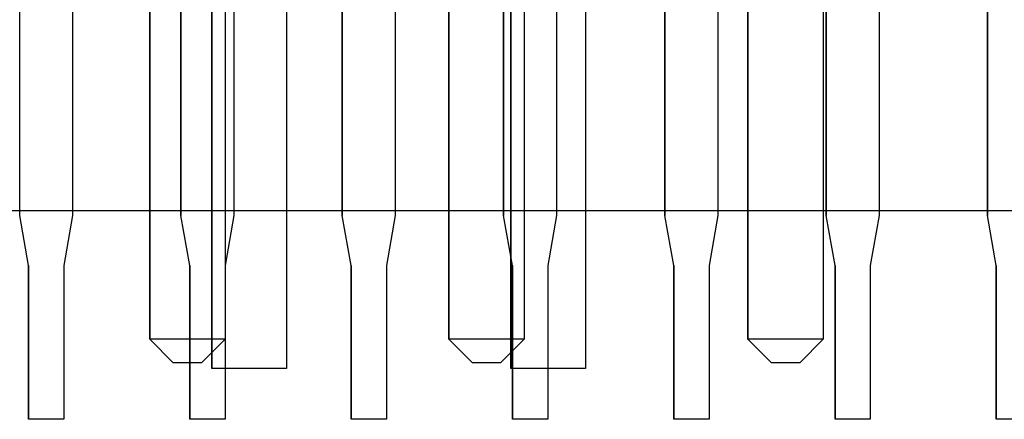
# Model space of a CAD drawing. Header units: inches. Extents: x 0 to 297, y -210 to 0.
# Tile 6 of 82: x 100.58 to 104.76, y -178.68 to -176.98. Entities that reach past the tile are written whole.
import ezdxf

# ---------------------------------------------------------------- set-up
doc = ezdxf.new("R2010")
doc.units = ezdxf.units.IN
doc.header["$MEASUREMENT"] = 0

msp = doc.modelspace()

# ---------------------------------------------------------------- linework, layer by layer
at = {"color": 18, "true_color": 0x000000}
for p, q in [((101.2683, -174.8701), (101.2683, -177.8151)), ((101.4933, -174.8701), (101.4933, -177.8151)), ((102.6383, -174.8701), (102.6383, -177.8151)), ((102.8633, -174.8701), (102.8633, -177.8151)), ((104.0083, -174.8701), (104.0083, -177.8151)), ((104.2333, -174.8701), (104.2333, -177.8151)), ((100.8083, -175.7801), (100.8083, -177.8151)), ((101.9533, -175.7801), (101.9533, -177.8151)), ((102.1783, -175.7801), (102.1783, -177.8151)), ((103.3233, -175.7801), (103.3233, -177.8151)), ((103.5483, -175.7801), (103.5483, -177.8151)), ((104.6933, -175.7801), (104.6933, -177.8151)), ((100.5833, -177.8151), (100.5833, -176.8651)), ((100.8083, -176.8651), (100.8083, -177.8151)), ((101.2683, -177.8151), (101.2683, -176.8651)), ((101.4933, -176.8651), (101.4933, -177.8151)), ((101.9533, -177.8151), (101.9533, -176.8651)), ((101.1358, -178.3401), (101.1358, -176.9401)), ((101.1358, -176.9401), (101.1358, -178.3401)), ((101.3998, -178.4641), (101.3998, -176.9401)), ((101.3998, -176.9401), (101.3998, -178.4641)), ((101.4558, -176.9401), (101.4558, -178.3401)), ((101.4558, -176.9401), (101.4558, -178.3401)), ((101.7168, -176.9401), (101.7168, -178.4641)), ((101.7168, -176.9401), (101.7168, -178.4641)), ((102.1783, -176.9401), (102.1783, -177.8151)), ((102.4058, -178.3401), (102.4058, -176.9401)), ((102.4058, -176.9401), (102.4058, -178.3401)), ((102.6383, -177.8151), (102.6383, -176.9401)), ((102.6698, -178.4641), (102.6698, -176.9401)), ((102.6698, -176.9401), (102.6698, -178.4641)), ((102.7258, -176.9401), (102.7258, -178.3401)), ((102.7258, -176.9401), (102.7258, -178.3401)), ((102.8633, -176.9401), (102.8633, -177.8151)), ((102.9868, -176.9401), (102.9868, -178.4641)), ((102.9868, -176.9401), (102.9868, -178.4641)), ((103.3233, -177.8151), (103.3233, -176.9401)), ((103.5483, -176.9401), (103.5483, -177.8151)), ((103.6758, -178.3401), (103.6758, -176.9401)), ((103.6758, -176.9401), (103.6758, -178.3401)), ((103.9958, -176.9401), (103.9958, -178.3401)), ((103.9958, -176.9401), (103.9958, -178.3401)), ((104.0083, -177.8151), (104.0083, -176.9401)), ((104.2333, -176.9401), (104.2333, -177.8151)), ((104.6933, -177.8151), (104.6933, -176.9401)), ((183.8458, -177.7959), (82.2458, -177.7959)), ((100.6208, -178.0276), (100.5833, -177.8151)), ((100.6208, -178.0276), (100.5833, -177.8151)), ((100.8083, -177.8151), (100.7708, -178.0276)), ((100.8083, -177.8151), (100.7708, -178.0276)), ((101.3058, -178.0276), (101.2683, -177.8151)), ((101.3058, -178.0276), (101.2683, -177.8151)), ((101.4933, -177.8151), (101.4558, -178.0276)), ((101.4933, -177.8151), (101.4558, -178.0276)), ((101.9908, -178.0276), (101.9533, -177.8151)), ((101.9908, -178.0276), (101.9533, -177.8151)), ((102.1783, -177.8151), (102.1408, -178.0276)), ((102.1783, -177.8151), (102.1408, -178.0276)), ((102.6758, -178.0276), (102.6383, -177.8151)), ((102.6758, -178.0276), (102.6383, -177.8151)), ((102.8633, -177.8151), (102.8258, -178.0276)), ((102.8633, -177.8151), (102.8258, -178.0276)), ((103.3608, -178.0276), (103.3233, -177.8151)), ((103.3608, -178.0276), (103.3233, -177.8151)), ((103.5483, -177.8151), (103.5108, -178.0276)), ((103.5483, -177.8151), (103.5108, -178.0276)), ((104.0458, -178.0276), (104.0083, -177.8151)), ((104.0458, -178.0276), (104.0083, -177.8151)), ((104.2333, -177.8151), (104.1958, -178.0276)), ((104.2333, -177.8151), (104.1958, -178.0276)), ((104.7308, -178.0276), (104.6933, -177.8151)), ((104.7308, -178.0276), (104.6933, -177.8151)), ((100.6208, -178.6801), (100.6208, -178.0276)), ((100.6208, -178.0276), (100.6208, -178.6801)), ((100.7708, -178.0276), (100.7708, -178.6801)), ((100.7708, -178.0276), (100.7708, -178.6801)), ((101.3058, -178.6801), (101.3058, -178.0276)), ((101.3058, -178.0276), (101.3058, -178.6801)), ((101.4558, -178.0276), (101.4558, -178.6801)), ((101.4558, -178.0276), (101.4558, -178.6801)), ((101.9908, -178.6801), (101.9908, -178.0276)), ((101.9908, -178.0276), (101.9908, -178.6801)), ((102.1408, -178.0276), (102.1408, -178.6801)), ((102.1408, -178.0276), (102.1408, -178.6801)), ((102.6758, -178.6801), (102.6758, -178.0276)), ((102.6758, -178.0276), (102.6758, -178.6801)), ((102.8258, -178.0276), (102.8258, -178.6801)), ((102.8258, -178.0276), (102.8258, -178.6801)), ((103.3608, -178.6801), (103.3608, -178.0276)), ((103.3608, -178.0276), (103.3608, -178.6801)), ((103.5108, -178.0276), (103.5108, -178.6801)), ((103.5108, -178.0276), (103.5108, -178.6801)), ((104.0458, -178.6801), (104.0458, -178.0276)), ((104.0458, -178.0276), (104.0458, -178.6801)), ((104.1958, -178.0276), (104.1958, -178.6801)), ((104.1958, -178.0276), (104.1958, -178.6801)), ((104.7308, -178.6801), (104.7308, -178.0276)), ((104.7308, -178.0276), (104.7308, -178.6801)), ((101.2358, -178.4401), (101.1358, -178.3401)), ((101.2358, -178.4401), (101.1358, -178.3401)), ((101.4558, -178.3401), (101.1358, -178.3401)), ((101.4558, -178.3401), (101.3558, -178.4401)), ((101.4558, -178.3401), (101.3558, -178.4401)), ((102.5058, -178.4401), (102.4058, -178.3401)), ((102.5058, -178.4401), (102.4058, -178.3401)), ((102.7258, -178.3401), (102.4058, -178.3401)), ((102.7258, -178.3401), (102.6258, -178.4401)), ((102.7258, -178.3401), (102.6258, -178.4401)), ((103.7758, -178.4401), (103.6758, -178.3401)), ((103.7758, -178.4401), (103.6758, -178.3401)), ((103.9958, -178.3401), (103.6758, -178.3401)), ((103.9958, -178.3401), (103.8958, -178.4401)), ((103.9958, -178.3401), (103.8958, -178.4401)), ((101.3558, -178.4401), (101.2358, -178.4401)), ((101.3558, -178.4401), (101.2358, -178.4401)), ((101.7168, -178.4641), (101.3998, -178.4641)), ((101.7168, -178.4641), (101.3998, -178.4641)), ((102.6258, -178.4401), (102.5058, -178.4401)), ((102.6258, -178.4401), (102.5058, -178.4401)), ((102.9868, -178.4641), (102.6698, -178.4641)), ((102.9868, -178.4641), (102.6698, -178.4641)), ((103.8958, -178.4401), (103.7758, -178.4401)), ((103.8958, -178.4401), (103.7758, -178.4401)), ((100.7708, -178.6801), (100.6208, -178.6801)), ((100.7708, -178.6801), (100.6208, -178.6801)), ((101.4558, -178.6801), (101.3058, -178.6801)), ((101.4558, -178.6801), (101.3058, -178.6801)), ((102.1408, -178.6801), (101.9908, -178.6801)), ((102.1408, -178.6801), (101.9908, -178.6801)), ((102.8258, -178.6801), (102.6758, -178.6801)), ((102.8258, -178.6801), (102.6758, -178.6801)), ((103.5108, -178.6801), (103.3608, -178.6801)), ((103.5108, -178.6801), (103.3608, -178.6801)), ((104.1958, -178.6801), (104.0458, -178.6801)), ((104.1958, -178.6801), (104.0458, -178.6801)), ((104.8808, -178.6801), (104.7308, -178.6801)), ((104.8808, -178.6801), (104.7308, -178.6801))]:
    msp.add_line(p, q, dxfattribs=at)

doc.saveas('drawing.dxf')
